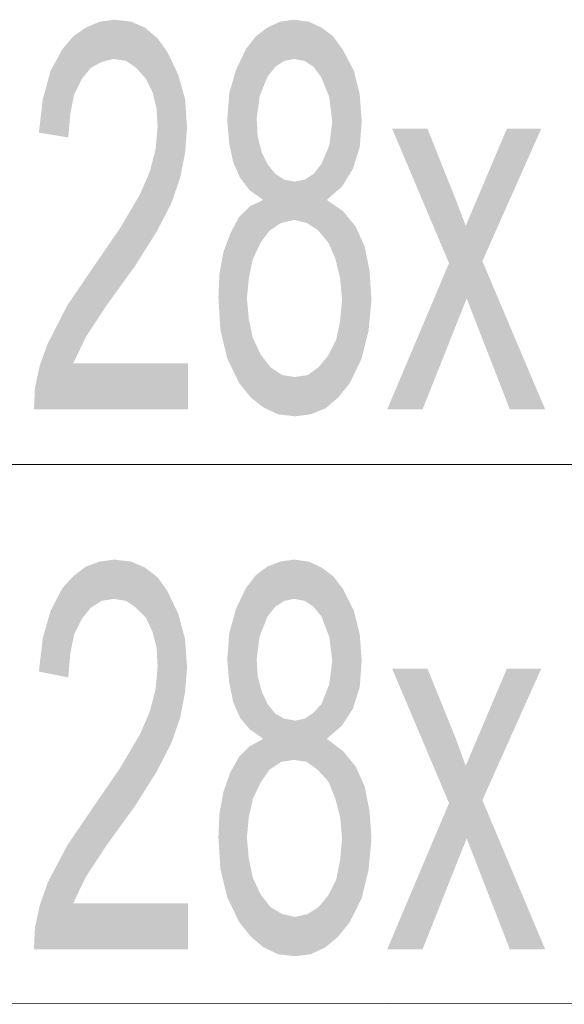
# Model space of a CAD drawing. Header units: millimetres. Extents: x -2603 to 1446, y -6775 to 6616.
# Tile 30 of 75: x -767 to -723, y -5452 to -5371. Entities that reach past the tile are written whole.
import ezdxf

# ---------------------------------------------------------------- set-up
doc = ezdxf.new("R2010")
doc.units = ezdxf.units.MM
doc.layers.get('0').update_dxf_attribs({"color": 252})

msp = doc.modelspace()

# ---------------------------------------------------------------- hatches: boundary and pattern name
h = msp.add_hatch(color=7)
h.dxf.hatch_style = 2
h.paths.add_polyline_path([(-753.481, -5403.296), (-766.108, -5403.296), (-766.028, -5401.526), (-765.625, -5399.676), (-764.982, -5397.907), (-763.373, -5394.77), (-760.8, -5390.99), (-759.03, -5388.416), (-757.422, -5385.682), (-756.617, -5383.832), (-756.135, -5381.982), (-755.974, -5380.132), (-756.054, -5378.684), (-756.376, -5377.317), (-756.939, -5376.191), (-757.743, -5375.306), (-758.548, -5374.743), (-759.593, -5374.582), (-760.558, -5374.824), (-761.443, -5375.306), (-762.167, -5376.191), (-762.81, -5377.478), (-763.132, -5379.087), (-763.293, -5381.017), (-765.706, -5380.615), (-765.384, -5377.88), (-764.741, -5375.548), (-763.776, -5373.778), (-762.891, -5372.733), (-761.845, -5372.009), (-760.719, -5371.526), (-759.513, -5371.365), (-758.146, -5371.526), (-757.02, -5372.009), (-755.974, -5372.893), (-755.17, -5374.019), (-754.285, -5375.869), (-753.722, -5377.88), (-753.561, -5380.213), (-753.722, -5382.304), (-754.124, -5384.314), (-754.848, -5386.406), (-756.054, -5388.738), (-757.824, -5391.553), (-760.156, -5394.77), (-761.845, -5397.344), (-762.891, -5399.515), (-753.481, -5399.515)])
h = msp.add_hatch(color=7)
h.dxf.hatch_style = 2
h.paths.add_polyline_path([(-746.966, -5372.009), (-745.92, -5371.526), (-744.794, -5371.365)])
h = msp.add_hatch(color=7)
h.dxf.hatch_style = 2
h.paths.add_polyline_path([(-746.966, -5372.009), (-744.794, -5371.365), (-744.794, -5374.582)])
h = msp.add_hatch(color=7)
h.dxf.hatch_style = 2
h.paths.add_polyline_path([(-744.794, -5371.365), (-743.588, -5371.526), (-742.542, -5372.009)])
h = msp.add_hatch(color=7)
h.dxf.hatch_style = 2
h.paths.add_polyline_path([(-744.794, -5371.365), (-742.542, -5372.009), (-743.91, -5374.743)])
h = msp.add_hatch(color=7)
h.dxf.hatch_style = 2
h.paths.add_polyline_path([(-744.794, -5371.365), (-743.91, -5374.743), (-744.794, -5374.582)])
h = msp.add_hatch(color=7)
h.dxf.hatch_style = 2
h.paths.add_polyline_path([(-747.931, -5372.733), (-746.966, -5372.009), (-745.599, -5374.743)])
h = msp.add_hatch(color=7)
h.dxf.hatch_style = 2
h.paths.add_polyline_path([(-746.966, -5372.009), (-744.794, -5374.582), (-745.599, -5374.743)])
h = msp.add_hatch(color=7)
h.dxf.hatch_style = 2
h.paths.add_polyline_path([(-742.542, -5372.009), (-743.186, -5375.226), (-743.91, -5374.743)])
h = msp.add_hatch(color=7)
h.dxf.hatch_style = 2
h.paths.add_polyline_path([(-742.542, -5372.009), (-742.542, -5376.111), (-743.186, -5375.226)])
h = msp.add_hatch(color=7)
h.dxf.hatch_style = 2
h.paths.add_polyline_path([(-742.542, -5372.009), (-741.577, -5372.733), (-740.773, -5373.859)])
h = msp.add_hatch(color=7)
h.dxf.hatch_style = 2
h.paths.add_polyline_path([(-742.542, -5372.009), (-740.773, -5373.859), (-739.888, -5375.548)])
h = msp.add_hatch(color=7)
h.dxf.hatch_style = 2
h.paths.add_polyline_path([(-742.542, -5372.009), (-739.888, -5375.548), (-739.406, -5377.478)])
h = msp.add_hatch(color=7)
h.dxf.hatch_style = 2
h.paths.add_polyline_path([(-742.542, -5372.009), (-739.406, -5377.478), (-741.899, -5377.719)])
h = msp.add_hatch(color=7)
h.dxf.hatch_style = 2
h.paths.add_polyline_path([(-742.542, -5372.009), (-741.899, -5377.719), (-742.542, -5376.111)])
h = msp.add_hatch(color=7)
h.dxf.hatch_style = 2
h.paths.add_polyline_path([(-750.103, -5377.397), (-748.735, -5373.778), (-747.931, -5372.733)])
h = msp.add_hatch(color=7)
h.dxf.hatch_style = 2
h.paths.add_polyline_path([(-750.103, -5377.397), (-747.931, -5372.733), (-746.966, -5376.03)])
h = msp.add_hatch(color=7)
h.dxf.hatch_style = 2
h.paths.add_polyline_path([(-747.931, -5372.733), (-746.322, -5375.226), (-746.966, -5376.03)])
h = msp.add_hatch(color=7)
h.dxf.hatch_style = 2
h.paths.add_polyline_path([(-747.931, -5372.733), (-745.599, -5374.743), (-746.322, -5375.226)])
h = msp.add_hatch(color=7)
h.dxf.hatch_style = 2
h.paths.add_polyline_path([(-750.103, -5377.397), (-749.54, -5375.467), (-748.735, -5373.778)])
h = msp.add_hatch(color=7)
h.dxf.hatch_style = 2
h.paths.add_polyline_path([(-750.103, -5377.397), (-746.966, -5376.03), (-747.609, -5377.639)])
h = msp.add_hatch(color=7)
h.dxf.hatch_style = 2
h.paths.add_polyline_path([(-750.264, -5379.65), (-750.103, -5377.397), (-745.84, -5388.014)])
h = msp.add_hatch(color=7)
h.dxf.hatch_style = 2
h.paths.add_polyline_path([(-745.84, -5388.014), (-750.103, -5377.397), (-747.448, -5382.223)])
h = msp.add_hatch(color=7)
h.dxf.hatch_style = 2
h.paths.add_polyline_path([(-750.103, -5377.397), (-747.77, -5380.936), (-747.448, -5382.223)])
h = msp.add_hatch(color=7)
h.dxf.hatch_style = 2
h.paths.add_polyline_path([(-750.103, -5377.397), (-747.851, -5379.489), (-747.77, -5380.936)])
h = msp.add_hatch(color=7)
h.dxf.hatch_style = 2
h.paths.add_polyline_path([(-750.103, -5377.397), (-747.609, -5377.639), (-747.851, -5379.489)])
h = msp.add_hatch(color=7)
h.dxf.hatch_style = 2
h.paths.add_polyline_path([(-739.406, -5377.478), (-741.658, -5379.73), (-741.899, -5377.719)])
h = msp.add_hatch(color=7)
h.dxf.hatch_style = 2
h.paths.add_polyline_path([(-739.406, -5377.478), (-739.245, -5379.73), (-741.658, -5379.73)])
h = msp.add_hatch(color=7)
h.dxf.hatch_style = 2
h.paths.add_polyline_path([(-747.368, -5386.084), (-750.103, -5381.499), (-750.264, -5379.65)])
h = msp.add_hatch(color=7)
h.dxf.hatch_style = 2
h.paths.add_polyline_path([(-750.264, -5379.65), (-745.84, -5388.014), (-747.368, -5386.084)])
h = msp.add_hatch(color=7)
h.dxf.hatch_style = 2
h.paths.add_polyline_path([(-739.245, -5379.73), (-739.406, -5381.821), (-741.899, -5381.66)])
h = msp.add_hatch(color=7)
h.dxf.hatch_style = 2
h.paths.add_polyline_path([(-739.245, -5379.73), (-741.899, -5381.66), (-741.658, -5379.73)])
h = msp.add_hatch(color=7)
h.dxf.hatch_style = 2
h.paths.add_polyline_path([(-724.205, -5403.296), (-727.1, -5403.296), (-730.639, -5394.207), (-734.258, -5403.296), (-737.154, -5403.296), (-732.087, -5391.312), (-736.751, -5380.293), (-733.856, -5380.293), (-731.604, -5385.923), (-730.719, -5388.255), (-727.341, -5380.293), (-724.526, -5380.293), (-729.352, -5391.151)])
h = msp.add_hatch(color=7)
h.dxf.hatch_style = 2
h.paths.add_polyline_path([(-747.368, -5386.084), (-749.781, -5383.028), (-750.103, -5381.499)])
h = msp.add_hatch(color=7)
h.dxf.hatch_style = 2
h.paths.add_polyline_path([(-745.84, -5388.014), (-747.448, -5382.223), (-746.966, -5383.188)])
h = msp.add_hatch(color=7)
h.dxf.hatch_style = 2
h.paths.add_polyline_path([(-739.406, -5381.821), (-742.542, -5383.188), (-741.899, -5381.66)])
h = msp.add_hatch(color=7)
h.dxf.hatch_style = 2
h.paths.add_polyline_path([(-739.406, -5381.821), (-742.06, -5386.084), (-742.542, -5383.188)])
h = msp.add_hatch(color=7)
h.dxf.hatch_style = 2
h.paths.add_polyline_path([(-739.406, -5381.821), (-740.853, -5385.038), (-742.06, -5386.084)])
h = msp.add_hatch(color=7)
h.dxf.hatch_style = 2
h.paths.add_polyline_path([(-739.406, -5381.821), (-739.969, -5383.591), (-740.853, -5385.038)])
h = msp.add_hatch(color=7)
h.dxf.hatch_style = 2
h.paths.add_polyline_path([(-747.368, -5386.084), (-749.218, -5384.314), (-749.781, -5383.028)])
h = msp.add_hatch(color=7)
h.dxf.hatch_style = 2
h.paths.add_polyline_path([(-745.84, -5388.014), (-746.966, -5383.188), (-746.322, -5383.993)])
h = msp.add_hatch(color=7)
h.dxf.hatch_style = 2
h.paths.add_polyline_path([(-742.06, -5386.084), (-743.186, -5383.993), (-742.542, -5383.188)])
h = msp.add_hatch(color=7)
h.dxf.hatch_style = 2
h.paths.add_polyline_path([(-747.368, -5386.084), (-748.414, -5385.36), (-749.218, -5384.314)])
h = msp.add_hatch(color=7)
h.dxf.hatch_style = 2
h.paths.add_polyline_path([(-745.84, -5388.014), (-746.322, -5383.993), (-745.599, -5384.475)])
h = msp.add_hatch(color=7)
h.dxf.hatch_style = 2
h.paths.add_polyline_path([(-745.599, -5384.475), (-744.794, -5387.773), (-745.84, -5388.014)])
h = msp.add_hatch(color=7)
h.dxf.hatch_style = 2
h.paths.add_polyline_path([(-745.599, -5384.475), (-744.714, -5384.636), (-744.794, -5387.773)])
h = msp.add_hatch(color=7)
h.dxf.hatch_style = 2
h.paths.add_polyline_path([(-742.06, -5386.084), (-744.794, -5387.773), (-744.714, -5384.636)])
h = msp.add_hatch(color=7)
h.dxf.hatch_style = 2
h.paths.add_polyline_path([(-742.06, -5386.084), (-744.714, -5384.636), (-743.91, -5384.475)])
h = msp.add_hatch(color=7)
h.dxf.hatch_style = 2
h.paths.add_polyline_path([(-742.06, -5386.084), (-743.91, -5384.475), (-743.186, -5383.993)])
h = msp.add_hatch(color=7)
h.dxf.hatch_style = 2
h.paths.add_polyline_path([(-749.298, -5387.532), (-748.414, -5386.647), (-747.368, -5386.164)])
h = msp.add_hatch(color=7)
h.dxf.hatch_style = 2
h.paths.add_polyline_path([(-749.298, -5387.532), (-747.368, -5386.164), (-746.805, -5388.658)])
h = msp.add_hatch(color=7)
h.dxf.hatch_style = 2
h.paths.add_polyline_path([(-745.84, -5388.014), (-747.368, -5386.164), (-747.368, -5386.084)])
h = msp.add_hatch(color=7)
h.dxf.hatch_style = 2
h.paths.add_polyline_path([(-745.84, -5388.014), (-746.805, -5388.658), (-747.368, -5386.164)])
h = msp.add_hatch(color=7)
h.dxf.hatch_style = 2
h.paths.add_polyline_path([(-742.06, -5386.084), (-743.749, -5388.014), (-744.794, -5387.773)])
h = msp.add_hatch(color=7)
h.dxf.hatch_style = 2
h.paths.add_polyline_path([(-743.749, -5388.014), (-742.06, -5386.084), (-742.06, -5386.164)])
h = msp.add_hatch(color=7)
h.dxf.hatch_style = 2
h.paths.add_polyline_path([(-742.864, -5388.577), (-743.749, -5388.014), (-742.06, -5386.164)])
h = msp.add_hatch(color=7)
h.dxf.hatch_style = 2
h.paths.add_polyline_path([(-742.06, -5386.164), (-741.979, -5389.623), (-742.864, -5388.577)])
h = msp.add_hatch(color=7)
h.dxf.hatch_style = 2
h.paths.add_polyline_path([(-742.06, -5386.164), (-740.773, -5387.049), (-739.727, -5388.336)])
h = msp.add_hatch(color=7)
h.dxf.hatch_style = 2
h.paths.add_polyline_path([(-742.06, -5386.164), (-739.727, -5388.336), (-741.979, -5389.623)])
h = msp.add_hatch(color=7)
h.dxf.hatch_style = 2
h.paths.add_polyline_path([(-750.585, -5390.427), (-750.022, -5388.899), (-749.298, -5387.532)])
h = msp.add_hatch(color=7)
h.dxf.hatch_style = 2
h.paths.add_polyline_path([(-750.585, -5390.427), (-749.298, -5387.532), (-747.529, -5389.623)])
h = msp.add_hatch(color=7)
h.dxf.hatch_style = 2
h.paths.add_polyline_path([(-749.298, -5387.532), (-746.805, -5388.658), (-747.529, -5389.623)])
h = msp.add_hatch(color=7)
h.dxf.hatch_style = 2
h.paths.add_polyline_path([(-739.727, -5388.336), (-741.416, -5390.91), (-741.979, -5389.623)])
h = msp.add_hatch(color=7)
h.dxf.hatch_style = 2
h.paths.add_polyline_path([(-739.727, -5388.336), (-739.003, -5389.944), (-741.416, -5390.91)])
h = msp.add_hatch(color=7)
h.dxf.hatch_style = 2
h.paths.add_polyline_path([(-750.585, -5390.427), (-747.529, -5389.623), (-748.172, -5390.99)])
h = msp.add_hatch(color=7)
h.dxf.hatch_style = 2
h.paths.add_polyline_path([(-739.003, -5389.944), (-741.014, -5392.518), (-741.416, -5390.91)])
h = msp.add_hatch(color=7)
h.dxf.hatch_style = 2
h.paths.add_polyline_path([(-739.003, -5389.944), (-738.601, -5391.955), (-741.014, -5392.518)])
h = msp.add_hatch(color=7)
h.dxf.hatch_style = 2
h.paths.add_polyline_path([(-750.907, -5392.196), (-750.585, -5390.427), (-748.172, -5390.99)])
h = msp.add_hatch(color=7)
h.dxf.hatch_style = 2
h.paths.add_polyline_path([(-750.907, -5392.196), (-748.172, -5390.99), (-748.494, -5392.518)])
h = msp.add_hatch(color=7)
h.dxf.hatch_style = 2
h.paths.add_polyline_path([(-738.601, -5391.955), (-740.853, -5394.288), (-741.014, -5392.518)])
h = msp.add_hatch(color=7)
h.dxf.hatch_style = 2
h.paths.add_polyline_path([(-738.601, -5391.955), (-738.44, -5394.288), (-740.853, -5394.288)])
h = msp.add_hatch(color=7)
h.dxf.hatch_style = 2
h.paths.add_polyline_path([(-750.987, -5394.127), (-750.907, -5392.196), (-748.494, -5392.518)])
h = msp.add_hatch(color=7)
h.dxf.hatch_style = 2
h.paths.add_polyline_path([(-750.987, -5394.127), (-748.494, -5392.518), (-748.655, -5394.207)])
h = msp.add_hatch(color=7)
h.dxf.hatch_style = 2
h.paths.add_polyline_path([(-750.827, -5396.781), (-750.987, -5394.127), (-748.655, -5394.207)])
h = msp.add_hatch(color=7)
h.dxf.hatch_style = 2
h.paths.add_polyline_path([(-750.827, -5396.781), (-748.655, -5394.207), (-748.494, -5395.896)])
h = msp.add_hatch(color=7)
h.dxf.hatch_style = 2
h.paths.add_polyline_path([(-738.44, -5394.288), (-738.682, -5396.861), (-741.014, -5396.057)])
h = msp.add_hatch(color=7)
h.dxf.hatch_style = 2
h.paths.add_polyline_path([(-738.44, -5394.288), (-741.014, -5396.057), (-740.853, -5394.288)])
h = msp.add_hatch(color=7)
h.dxf.hatch_style = 2
h.paths.add_polyline_path([(-750.264, -5399.113), (-750.827, -5396.781), (-748.494, -5395.896)])
h = msp.add_hatch(color=7)
h.dxf.hatch_style = 2
h.paths.add_polyline_path([(-750.264, -5399.113), (-748.494, -5395.896), (-748.172, -5397.424)])
h = msp.add_hatch(color=7)
h.dxf.hatch_style = 2
h.paths.add_polyline_path([(-738.682, -5396.861), (-741.336, -5397.585), (-741.014, -5396.057)])
h = msp.add_hatch(color=7)
h.dxf.hatch_style = 2
h.paths.add_polyline_path([(-749.298, -5401.124), (-750.264, -5399.113), (-748.172, -5397.424)])
h = msp.add_hatch(color=7)
h.dxf.hatch_style = 2
h.paths.add_polyline_path([(-749.298, -5401.124), (-748.172, -5397.424), (-747.529, -5398.792)])
h = msp.add_hatch(color=7)
h.dxf.hatch_style = 2
h.paths.add_polyline_path([(-739.245, -5399.113), (-741.979, -5398.872), (-741.336, -5397.585)])
h = msp.add_hatch(color=7)
h.dxf.hatch_style = 2
h.paths.add_polyline_path([(-738.682, -5396.861), (-739.245, -5399.113), (-741.336, -5397.585)])
h = msp.add_hatch(color=7)
h.dxf.hatch_style = 2
h.paths.add_polyline_path([(-748.333, -5402.33), (-749.298, -5401.124), (-747.529, -5398.792)])
h = msp.add_hatch(color=7)
h.dxf.hatch_style = 2
h.paths.add_polyline_path([(-748.333, -5402.33), (-747.529, -5398.792), (-746.725, -5399.837)])
h = msp.add_hatch(color=7)
h.dxf.hatch_style = 2
h.paths.add_polyline_path([(-740.21, -5401.124), (-742.784, -5399.837), (-741.979, -5398.872)])
h = msp.add_hatch(color=7)
h.dxf.hatch_style = 2
h.paths.add_polyline_path([(-739.245, -5399.113), (-740.21, -5401.124), (-741.979, -5398.872)])
h = msp.add_hatch(color=7)
h.dxf.hatch_style = 2
h.paths.add_polyline_path([(-747.288, -5403.135), (-748.333, -5402.33), (-746.725, -5399.837)])
h = msp.add_hatch(color=7)
h.dxf.hatch_style = 2
h.paths.add_polyline_path([(-747.288, -5403.135), (-746.725, -5399.837), (-745.759, -5400.481)])
h = msp.add_hatch(color=7)
h.dxf.hatch_style = 2
h.paths.add_polyline_path([(-741.175, -5402.33), (-743.668, -5400.481), (-742.784, -5399.837)])
h = msp.add_hatch(color=7)
h.dxf.hatch_style = 2
h.paths.add_polyline_path([(-740.21, -5401.124), (-741.175, -5402.33), (-742.784, -5399.837)])
h = msp.add_hatch(color=7)
h.dxf.hatch_style = 2
h.paths.add_polyline_path([(-745.759, -5400.481), (-746.081, -5403.698), (-747.288, -5403.135)])
h = msp.add_hatch(color=7)
h.dxf.hatch_style = 2
h.paths.add_polyline_path([(-745.759, -5400.481), (-744.714, -5403.859), (-746.081, -5403.698)])
h = msp.add_hatch(color=7)
h.dxf.hatch_style = 2
h.paths.add_polyline_path([(-745.759, -5400.481), (-744.714, -5400.641), (-744.714, -5403.859)])
h = msp.add_hatch(color=7)
h.dxf.hatch_style = 2
h.paths.add_polyline_path([(-742.221, -5403.215), (-744.714, -5400.641), (-743.668, -5400.481)])
h = msp.add_hatch(color=7)
h.dxf.hatch_style = 2
h.paths.add_polyline_path([(-742.221, -5403.215), (-744.714, -5403.859), (-744.714, -5400.641)])
h = msp.add_hatch(color=7)
h.dxf.hatch_style = 2
h.paths.add_polyline_path([(-741.175, -5402.33), (-742.221, -5403.215), (-743.668, -5400.481)])
h = msp.add_hatch(color=7)
h.dxf.hatch_style = 2
h.paths.add_polyline_path([(-742.221, -5403.215), (-743.427, -5403.698), (-744.714, -5403.859)])
h = msp.add_hatch(color=7)
h.dxf.hatch_style = 2
h.paths.add_polyline_path([(-753.481, -5447.532), (-766.108, -5447.532), (-766.028, -5445.762), (-765.625, -5443.912), (-764.982, -5442.062), (-763.373, -5439.006), (-760.8, -5435.226), (-759.03, -5432.652), (-757.422, -5429.918), (-756.617, -5428.068), (-756.135, -5426.218), (-755.974, -5424.368), (-756.054, -5422.84), (-756.376, -5421.553), (-756.939, -5420.347), (-757.743, -5419.542), (-758.548, -5418.979), (-759.593, -5418.818), (-760.558, -5418.979), (-761.443, -5419.542), (-762.167, -5420.427), (-762.81, -5421.714), (-763.132, -5423.322), (-763.293, -5425.253), (-765.706, -5424.77), (-765.384, -5422.036), (-764.741, -5419.784), (-763.776, -5417.934), (-762.891, -5416.969), (-761.845, -5416.164), (-760.719, -5415.762), (-759.513, -5415.601), (-758.146, -5415.762), (-757.02, -5416.245), (-755.974, -5417.049), (-755.17, -5418.175), (-754.285, -5420.025), (-753.722, -5422.116), (-753.561, -5424.448), (-753.722, -5426.459), (-754.124, -5428.55), (-754.848, -5430.641), (-756.054, -5432.974), (-757.824, -5435.789), (-760.156, -5439.006), (-761.845, -5441.58), (-762.891, -5443.751), (-753.481, -5443.751)])
h = msp.add_hatch(color=7)
h.dxf.hatch_style = 2
h.paths.add_polyline_path([(-747.931, -5416.888), (-746.966, -5416.164), (-745.599, -5418.979)])
h = msp.add_hatch(color=7)
h.dxf.hatch_style = 2
h.paths.add_polyline_path([(-746.966, -5416.164), (-745.92, -5415.762), (-744.794, -5415.601)])
h = msp.add_hatch(color=7)
h.dxf.hatch_style = 2
h.paths.add_polyline_path([(-746.966, -5416.164), (-744.794, -5415.601), (-744.794, -5418.818)])
h = msp.add_hatch(color=7)
h.dxf.hatch_style = 2
h.paths.add_polyline_path([(-746.966, -5416.164), (-744.794, -5418.818), (-745.599, -5418.979)])
h = msp.add_hatch(color=7)
h.dxf.hatch_style = 2
h.paths.add_polyline_path([(-744.794, -5415.601), (-743.588, -5415.762), (-742.542, -5416.245)])
h = msp.add_hatch(color=7)
h.dxf.hatch_style = 2
h.paths.add_polyline_path([(-744.794, -5415.601), (-742.542, -5416.245), (-743.91, -5418.979)])
h = msp.add_hatch(color=7)
h.dxf.hatch_style = 2
h.paths.add_polyline_path([(-744.794, -5415.601), (-743.91, -5418.979), (-744.794, -5418.818)])
h = msp.add_hatch(color=7)
h.dxf.hatch_style = 2
h.paths.add_polyline_path([(-750.103, -5421.633), (-748.735, -5417.934), (-747.931, -5416.888)])
h = msp.add_hatch(color=7)
h.dxf.hatch_style = 2
h.paths.add_polyline_path([(-750.103, -5421.633), (-747.931, -5416.888), (-746.966, -5420.266)])
h = msp.add_hatch(color=7)
h.dxf.hatch_style = 2
h.paths.add_polyline_path([(-747.931, -5416.888), (-746.322, -5419.462), (-746.966, -5420.266)])
h = msp.add_hatch(color=7)
h.dxf.hatch_style = 2
h.paths.add_polyline_path([(-747.931, -5416.888), (-745.599, -5418.979), (-746.322, -5419.462)])
h = msp.add_hatch(color=7)
h.dxf.hatch_style = 2
h.paths.add_polyline_path([(-742.542, -5416.245), (-743.186, -5419.462), (-743.91, -5418.979)])
h = msp.add_hatch(color=7)
h.dxf.hatch_style = 2
h.paths.add_polyline_path([(-742.542, -5416.245), (-742.542, -5420.266), (-743.186, -5419.462)])
h = msp.add_hatch(color=7)
h.dxf.hatch_style = 2
h.paths.add_polyline_path([(-742.542, -5416.245), (-741.577, -5416.969), (-740.773, -5418.014)])
h = msp.add_hatch(color=7)
h.dxf.hatch_style = 2
h.paths.add_polyline_path([(-742.542, -5416.245), (-740.773, -5418.014), (-739.888, -5419.784)])
h = msp.add_hatch(color=7)
h.dxf.hatch_style = 2
h.paths.add_polyline_path([(-742.542, -5416.245), (-739.888, -5419.784), (-739.406, -5421.714)])
h = msp.add_hatch(color=7)
h.dxf.hatch_style = 2
h.paths.add_polyline_path([(-742.542, -5416.245), (-739.406, -5421.714), (-741.899, -5421.955)])
h = msp.add_hatch(color=7)
h.dxf.hatch_style = 2
h.paths.add_polyline_path([(-742.542, -5416.245), (-741.899, -5421.955), (-742.542, -5420.266)])
h = msp.add_hatch(color=7)
h.dxf.hatch_style = 2
h.paths.add_polyline_path([(-750.103, -5421.633), (-749.54, -5419.623), (-748.735, -5417.934)])
h = msp.add_hatch(color=7)
h.dxf.hatch_style = 2
h.paths.add_polyline_path([(-750.103, -5421.633), (-746.966, -5420.266), (-747.609, -5421.875)])
h = msp.add_hatch(color=7)
h.dxf.hatch_style = 2
h.paths.add_polyline_path([(-750.264, -5423.805), (-750.103, -5421.633), (-745.84, -5432.17)])
h = msp.add_hatch(color=7)
h.dxf.hatch_style = 2
h.paths.add_polyline_path([(-745.84, -5432.17), (-750.103, -5421.633), (-747.448, -5426.379)])
h = msp.add_hatch(color=7)
h.dxf.hatch_style = 2
h.paths.add_polyline_path([(-750.103, -5421.633), (-747.77, -5425.172), (-747.448, -5426.379)])
h = msp.add_hatch(color=7)
h.dxf.hatch_style = 2
h.paths.add_polyline_path([(-750.103, -5421.633), (-747.851, -5423.725), (-747.77, -5425.172)])
h = msp.add_hatch(color=7)
h.dxf.hatch_style = 2
h.paths.add_polyline_path([(-750.103, -5421.633), (-747.609, -5421.875), (-747.851, -5423.725)])
h = msp.add_hatch(color=7)
h.dxf.hatch_style = 2
h.paths.add_polyline_path([(-739.406, -5421.714), (-741.658, -5423.885), (-741.899, -5421.955)])
h = msp.add_hatch(color=7)
h.dxf.hatch_style = 2
h.paths.add_polyline_path([(-739.406, -5421.714), (-739.245, -5423.885), (-741.658, -5423.885)])
h = msp.add_hatch(color=7)
h.dxf.hatch_style = 2
h.paths.add_polyline_path([(-747.368, -5430.239), (-750.103, -5425.655), (-750.264, -5423.805)])
h = msp.add_hatch(color=7)
h.dxf.hatch_style = 2
h.paths.add_polyline_path([(-750.264, -5423.805), (-745.84, -5432.17), (-747.368, -5430.239)])
h = msp.add_hatch(color=7)
h.dxf.hatch_style = 2
h.paths.add_polyline_path([(-739.245, -5423.885), (-739.406, -5426.057), (-741.899, -5425.816)])
h = msp.add_hatch(color=7)
h.dxf.hatch_style = 2
h.paths.add_polyline_path([(-739.245, -5423.885), (-741.899, -5425.816), (-741.658, -5423.885)])
h = msp.add_hatch(color=7)
h.dxf.hatch_style = 2
h.paths.add_polyline_path([(-724.205, -5447.532), (-727.1, -5447.532), (-730.639, -5438.443), (-734.258, -5447.532), (-737.154, -5447.532), (-732.087, -5435.548), (-736.751, -5424.529), (-733.856, -5424.529), (-731.604, -5430.078), (-730.719, -5432.491), (-727.341, -5424.529), (-724.526, -5424.529), (-729.352, -5435.306)])
h = msp.add_hatch(color=7)
h.dxf.hatch_style = 2
h.paths.add_polyline_path([(-747.368, -5430.239), (-749.781, -5427.263), (-750.103, -5425.655)])
h = msp.add_hatch(color=7)
h.dxf.hatch_style = 2
h.paths.add_polyline_path([(-739.406, -5426.057), (-742.542, -5427.424), (-741.899, -5425.816)])
h = msp.add_hatch(color=7)
h.dxf.hatch_style = 2
h.paths.add_polyline_path([(-745.84, -5432.17), (-747.448, -5426.379), (-746.966, -5427.424)])
h = msp.add_hatch(color=7)
h.dxf.hatch_style = 2
h.paths.add_polyline_path([(-739.406, -5426.057), (-742.06, -5430.239), (-742.542, -5427.424)])
h = msp.add_hatch(color=7)
h.dxf.hatch_style = 2
h.paths.add_polyline_path([(-739.406, -5426.057), (-740.853, -5429.194), (-742.06, -5430.239)])
h = msp.add_hatch(color=7)
h.dxf.hatch_style = 2
h.paths.add_polyline_path([(-739.406, -5426.057), (-739.969, -5427.826), (-740.853, -5429.194)])
h = msp.add_hatch(color=7)
h.dxf.hatch_style = 2
h.paths.add_polyline_path([(-747.368, -5430.239), (-749.218, -5428.55), (-749.781, -5427.263)])
h = msp.add_hatch(color=7)
h.dxf.hatch_style = 2
h.paths.add_polyline_path([(-745.84, -5432.17), (-746.966, -5427.424), (-746.322, -5428.229)])
h = msp.add_hatch(color=7)
h.dxf.hatch_style = 2
h.paths.add_polyline_path([(-742.06, -5430.239), (-743.186, -5428.148), (-742.542, -5427.424)])
h = msp.add_hatch(color=7)
h.dxf.hatch_style = 2
h.paths.add_polyline_path([(-745.84, -5432.17), (-746.322, -5428.229), (-745.599, -5428.631)])
h = msp.add_hatch(color=7)
h.dxf.hatch_style = 2
h.paths.add_polyline_path([(-742.06, -5430.239), (-743.91, -5428.631), (-743.186, -5428.148)])
h = msp.add_hatch(color=7)
h.dxf.hatch_style = 2
h.paths.add_polyline_path([(-747.368, -5430.239), (-748.414, -5429.515), (-749.218, -5428.55)])
h = msp.add_hatch(color=7)
h.dxf.hatch_style = 2
h.paths.add_polyline_path([(-745.599, -5428.631), (-744.794, -5432.009), (-745.84, -5432.17)])
h = msp.add_hatch(color=7)
h.dxf.hatch_style = 2
h.paths.add_polyline_path([(-745.599, -5428.631), (-744.714, -5428.792), (-744.794, -5432.009)])
h = msp.add_hatch(color=7)
h.dxf.hatch_style = 2
h.paths.add_polyline_path([(-742.06, -5430.239), (-744.794, -5432.009), (-744.714, -5428.792)])
h = msp.add_hatch(color=7)
h.dxf.hatch_style = 2
h.paths.add_polyline_path([(-742.06, -5430.239), (-744.714, -5428.792), (-743.91, -5428.631)])
h = msp.add_hatch(color=7)
h.dxf.hatch_style = 2
h.paths.add_polyline_path([(-749.298, -5431.767), (-748.414, -5430.883), (-747.368, -5430.32)])
h = msp.add_hatch(color=7)
h.dxf.hatch_style = 2
h.paths.add_polyline_path([(-749.298, -5431.767), (-747.368, -5430.32), (-746.805, -5432.813)])
h = msp.add_hatch(color=7)
h.dxf.hatch_style = 2
h.paths.add_polyline_path([(-745.84, -5432.17), (-747.368, -5430.32), (-747.368, -5430.239)])
h = msp.add_hatch(color=7)
h.dxf.hatch_style = 2
h.paths.add_polyline_path([(-745.84, -5432.17), (-746.805, -5432.813), (-747.368, -5430.32)])
h = msp.add_hatch(color=7)
h.dxf.hatch_style = 2
h.paths.add_polyline_path([(-742.06, -5430.239), (-743.749, -5432.17), (-744.794, -5432.009)])
h = msp.add_hatch(color=7)
h.dxf.hatch_style = 2
h.paths.add_polyline_path([(-743.749, -5432.17), (-742.06, -5430.239), (-742.06, -5430.32)])
h = msp.add_hatch(color=7)
h.dxf.hatch_style = 2
h.paths.add_polyline_path([(-742.864, -5432.813), (-743.749, -5432.17), (-742.06, -5430.32)])
h = msp.add_hatch(color=7)
h.dxf.hatch_style = 2
h.paths.add_polyline_path([(-742.06, -5430.32), (-741.979, -5433.778), (-742.864, -5432.813)])
h = msp.add_hatch(color=7)
h.dxf.hatch_style = 2
h.paths.add_polyline_path([(-742.06, -5430.32), (-740.773, -5431.285), (-739.727, -5432.572)])
h = msp.add_hatch(color=7)
h.dxf.hatch_style = 2
h.paths.add_polyline_path([(-742.06, -5430.32), (-739.727, -5432.572), (-741.979, -5433.778)])
h = msp.add_hatch(color=7)
h.dxf.hatch_style = 2
h.paths.add_polyline_path([(-750.585, -5434.663), (-750.022, -5433.054), (-749.298, -5431.767)])
h = msp.add_hatch(color=7)
h.dxf.hatch_style = 2
h.paths.add_polyline_path([(-750.585, -5434.663), (-749.298, -5431.767), (-747.529, -5433.859)])
h = msp.add_hatch(color=7)
h.dxf.hatch_style = 2
h.paths.add_polyline_path([(-749.298, -5431.767), (-746.805, -5432.813), (-747.529, -5433.859)])
h = msp.add_hatch(color=7)
h.dxf.hatch_style = 2
h.paths.add_polyline_path([(-739.727, -5432.572), (-741.416, -5435.145), (-741.979, -5433.778)])
h = msp.add_hatch(color=7)
h.dxf.hatch_style = 2
h.paths.add_polyline_path([(-739.727, -5432.572), (-739.003, -5434.18), (-741.416, -5435.145)])
h = msp.add_hatch(color=7)
h.dxf.hatch_style = 2
h.paths.add_polyline_path([(-750.585, -5434.663), (-747.529, -5433.859), (-748.172, -5435.226)])
h = msp.add_hatch(color=7)
h.dxf.hatch_style = 2
h.paths.add_polyline_path([(-750.907, -5436.432), (-750.585, -5434.663), (-748.172, -5435.226)])
h = msp.add_hatch(color=7)
h.dxf.hatch_style = 2
h.paths.add_polyline_path([(-739.003, -5434.18), (-741.014, -5436.674), (-741.416, -5435.145)])
h = msp.add_hatch(color=7)
h.dxf.hatch_style = 2
h.paths.add_polyline_path([(-739.003, -5434.18), (-738.601, -5436.191), (-741.014, -5436.674)])
h = msp.add_hatch(color=7)
h.dxf.hatch_style = 2
h.paths.add_polyline_path([(-750.907, -5436.432), (-748.172, -5435.226), (-748.494, -5436.674)])
h = msp.add_hatch(color=7)
h.dxf.hatch_style = 2
h.paths.add_polyline_path([(-738.601, -5436.191), (-740.853, -5438.443), (-741.014, -5436.674)])
h = msp.add_hatch(color=7)
h.dxf.hatch_style = 2
h.paths.add_polyline_path([(-738.601, -5436.191), (-738.44, -5438.443), (-740.853, -5438.443)])
h = msp.add_hatch(color=7)
h.dxf.hatch_style = 2
h.paths.add_polyline_path([(-750.987, -5438.363), (-750.907, -5436.432), (-748.494, -5436.674)])
h = msp.add_hatch(color=7)
h.dxf.hatch_style = 2
h.paths.add_polyline_path([(-750.987, -5438.363), (-748.494, -5436.674), (-748.655, -5438.363)])
h = msp.add_hatch(color=7)
h.dxf.hatch_style = 2
h.paths.add_polyline_path([(-750.827, -5440.936), (-750.987, -5438.363), (-748.655, -5438.363)])
h = msp.add_hatch(color=7)
h.dxf.hatch_style = 2
h.paths.add_polyline_path([(-750.827, -5440.936), (-748.655, -5438.363), (-748.494, -5440.132)])
h = msp.add_hatch(color=7)
h.dxf.hatch_style = 2
h.paths.add_polyline_path([(-738.44, -5438.443), (-738.682, -5441.017), (-741.014, -5440.213)])
h = msp.add_hatch(color=7)
h.dxf.hatch_style = 2
h.paths.add_polyline_path([(-738.44, -5438.443), (-741.014, -5440.213), (-740.853, -5438.443)])
h = msp.add_hatch(color=7)
h.dxf.hatch_style = 2
h.paths.add_polyline_path([(-750.264, -5443.269), (-750.827, -5440.936), (-748.494, -5440.132)])
h = msp.add_hatch(color=7)
h.dxf.hatch_style = 2
h.paths.add_polyline_path([(-750.264, -5443.269), (-748.494, -5440.132), (-748.172, -5441.66)])
h = msp.add_hatch(color=7)
h.dxf.hatch_style = 2
h.paths.add_polyline_path([(-738.682, -5441.017), (-741.336, -5441.821), (-741.014, -5440.213)])
h = msp.add_hatch(color=7)
h.dxf.hatch_style = 2
h.paths.add_polyline_path([(-738.682, -5441.017), (-739.245, -5443.349), (-741.336, -5441.821)])
h = msp.add_hatch(color=7)
h.dxf.hatch_style = 2
h.paths.add_polyline_path([(-749.298, -5445.28), (-750.264, -5443.269), (-748.172, -5441.66)])
h = msp.add_hatch(color=7)
h.dxf.hatch_style = 2
h.paths.add_polyline_path([(-749.298, -5445.28), (-748.172, -5441.66), (-747.529, -5443.028)])
h = msp.add_hatch(color=7)
h.dxf.hatch_style = 2
h.paths.add_polyline_path([(-739.245, -5443.349), (-741.979, -5443.108), (-741.336, -5441.821)])
h = msp.add_hatch(color=7)
h.dxf.hatch_style = 2
h.paths.add_polyline_path([(-748.333, -5446.486), (-749.298, -5445.28), (-747.529, -5443.028)])
h = msp.add_hatch(color=7)
h.dxf.hatch_style = 2
h.paths.add_polyline_path([(-748.333, -5446.486), (-747.529, -5443.028), (-746.725, -5444.073)])
h = msp.add_hatch(color=7)
h.dxf.hatch_style = 2
h.paths.add_polyline_path([(-740.21, -5445.28), (-742.784, -5444.073), (-741.979, -5443.108)])
h = msp.add_hatch(color=7)
h.dxf.hatch_style = 2
h.paths.add_polyline_path([(-739.245, -5443.349), (-740.21, -5445.28), (-741.979, -5443.108)])
h = msp.add_hatch(color=7)
h.dxf.hatch_style = 2
h.paths.add_polyline_path([(-747.288, -5447.371), (-748.333, -5446.486), (-746.725, -5444.073)])
h = msp.add_hatch(color=7)
h.dxf.hatch_style = 2
h.paths.add_polyline_path([(-747.288, -5447.371), (-746.725, -5444.073), (-745.759, -5444.636)])
h = msp.add_hatch(color=7)
h.dxf.hatch_style = 2
h.paths.add_polyline_path([(-741.175, -5446.486), (-743.668, -5444.636), (-742.784, -5444.073)])
h = msp.add_hatch(color=7)
h.dxf.hatch_style = 2
h.paths.add_polyline_path([(-740.21, -5445.28), (-741.175, -5446.486), (-742.784, -5444.073)])
h = msp.add_hatch(color=7)
h.dxf.hatch_style = 2
h.paths.add_polyline_path([(-745.759, -5444.636), (-746.081, -5447.934), (-747.288, -5447.371)])
h = msp.add_hatch(color=7)
h.dxf.hatch_style = 2
h.paths.add_polyline_path([(-745.759, -5444.636), (-744.714, -5448.095), (-746.081, -5447.934)])
h = msp.add_hatch(color=7)
h.dxf.hatch_style = 2
h.paths.add_polyline_path([(-745.759, -5444.636), (-744.714, -5444.877), (-744.714, -5448.095)])
h = msp.add_hatch(color=7)
h.dxf.hatch_style = 2
h.paths.add_polyline_path([(-742.221, -5447.371), (-744.714, -5444.877), (-743.668, -5444.636)])
h = msp.add_hatch(color=7)
h.dxf.hatch_style = 2
h.paths.add_polyline_path([(-742.221, -5447.371), (-744.714, -5448.095), (-744.714, -5444.877)])
h = msp.add_hatch(color=7)
h.dxf.hatch_style = 2
h.paths.add_polyline_path([(-741.175, -5446.486), (-742.221, -5447.371), (-743.668, -5444.636)])
h = msp.add_hatch(color=7)
h.dxf.hatch_style = 2
h.paths.add_polyline_path([(-742.221, -5447.371), (-743.427, -5447.934), (-744.714, -5448.095)])

# ---------------------------------------------------------------- linework, layer by layer
at = {"color": 1, "lineweight": 0, "true_color": 0xff0000}
msp.add_lwpolyline([(-656.322, -5407.8), (-1158.038, -5407.8)], dxfattribs=at)
at = {"color": 5, "lineweight": 0, "true_color": 0x0000ff}
msp.add_lwpolyline([(-1144.607, -5452.036), (-533.347, -5451.955)], dxfattribs=at)

doc.saveas('drawing.dxf')
